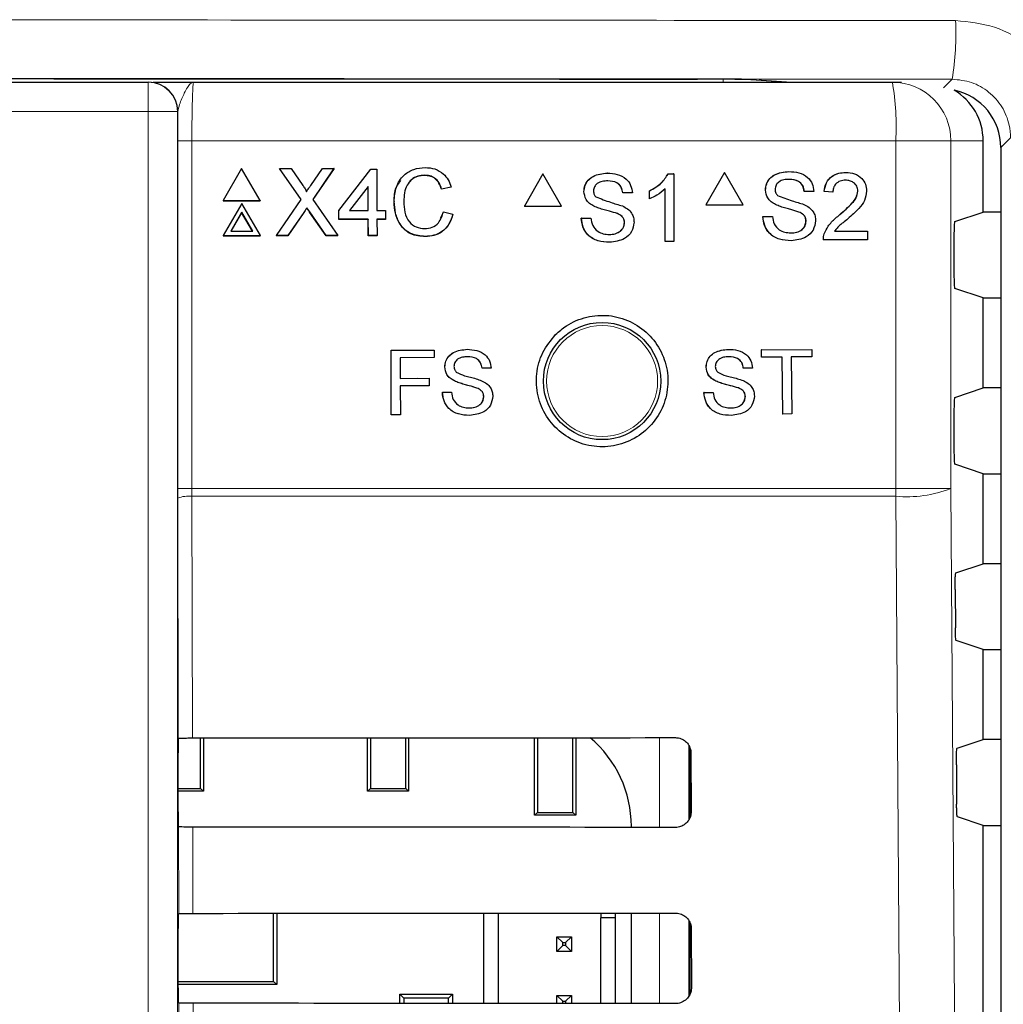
# Model space of a CAD drawing. Header units: millimetres. Extents: x 5 to 418, y 2 to 292.
# Tile 27 of 47: x 82 to 94, y 208 to 219. Entities that reach past the tile are written whole.
import ezdxf

# ---------------------------------------------------------------- set-up
doc = ezdxf.new("R2010")
doc.units = ezdxf.units.MM

msp = doc.modelspace()

# ---------------------------------------------------------------- linework, layer by layer
at = {"color": 7, "linetype": 'Continuous', "lineweight": 25}
for p, q in [((62.9319, 218.4856), (83.9434, 218.4856)), ((83.9434, 218.4856), (83.9468, 218.4856)), ((84.46, 218.4856), (92.4053, 218.4856)), ((90.8566, 218.5116), (91.2557, 218.4856)), ((90.8609, 218.5115), (90.8566, 218.5116)), ((92.4053, 218.4856), (92.5098, 218.4856)), ((93.4376, 217.0073), (93.4376, 217.8189)), ((93.6388, 217.7417), (93.6388, 148.3058)), ((85.0054, 217.5054), (84.7949, 217.1399)), ((85.218, 217.1399), (85.0054, 217.5054)), ((85.4373, 217.5054), (85.4361, 217.5028)), ((85.6822, 217.1523), (85.4373, 217.5054)), ((85.4373, 217.5054), (85.5674, 217.5054)), ((85.6807, 217.1501), (85.4441, 217.4912)), ((85.5674, 217.5054), (85.7017, 217.3119)), ((85.7915, 217.3117), (85.9241, 217.5054)), ((86.0561, 217.5054), (85.8133, 217.1511)), ((86.0442, 217.4872), (85.8136, 217.1507)), ((85.9241, 217.5054), (86.0561, 217.5054)), ((86.0561, 217.5054), (86.0549, 217.5028)), ((86.1119, 217.0253), (86.4739, 217.4956)), ((86.4739, 217.4956), (86.5426, 217.4956)), ((86.5426, 217.4956), (86.544, 217.0253)), ((89.1643, 217.4511), (89.1628, 217.4511)), ((90.497, 217.459), (90.2856, 217.0923)), ((90.497, 217.459), (90.4952, 217.459)), ((90.7084, 217.0923), (90.497, 217.459)), ((91.229, 217.4688), (91.2273, 217.4688)), ((91.8761, 217.459), (91.8743, 217.459)), ((87.087, 217.427), (87.0858, 217.4243)), ((88.4321, 217.4413), (88.2206, 217.0746)), ((88.4321, 217.4413), (88.4305, 217.4413)), ((88.6435, 217.0746), (88.4321, 217.4413)), ((89.8564, 217.4413), (89.8548, 217.4413)), ((89.8564, 217.4413), (89.9196, 217.4413)), ((89.9196, 217.4413), (89.918, 217.4413)), ((89.9196, 217.4413), (89.9196, 216.6746)), ((86.445, 217.3005), (86.2331, 217.0253)), ((86.4437, 217.2979), (86.2339, 217.0253)), ((86.445, 217.3005), (86.4437, 217.2979)), ((86.4446, 217.0253), (86.4437, 217.2979)), ((86.4458, 217.0253), (86.445, 217.3005)), ((87.3867, 217.2904), (87.2787, 217.2673)), ((87.28, 217.2699), (87.2787, 217.2673)), ((87.3879, 217.293), (87.28, 217.2699)), ((87.3879, 217.293), (87.3867, 217.2904)), ((88.8985, 217.2412), (88.897, 217.2412)), ((89.3403, 217.2251), (89.3388, 217.2251)), ((89.4483, 217.2251), (89.3403, 217.2251)), ((89.6447, 217.2496), (89.6431, 217.2496)), ((89.6447, 217.159), (89.6447, 217.2496)), ((89.8214, 216.6746), (89.8214, 217.2721)), ((90.9633, 217.2589), (90.9616, 217.2589)), ((91.4049, 217.2427), (91.4032, 217.2427)), ((91.5129, 217.2427), (91.4049, 217.2427)), ((91.6307, 217.2427), (91.629, 217.2427)), ((91.7288, 217.2329), (91.6307, 217.2427)), ((91.7288, 217.2329), (91.7271, 217.2329)), ((92.0135, 217.2464), (92.0117, 217.2464)), ((84.7949, 217.1399), (84.7937, 217.1372)), ((84.7937, 217.1372), (85.2168, 217.1372)), ((84.7949, 217.1399), (85.218, 217.1399)), ((85.0066, 217.1066), (84.7961, 216.7411)), ((85.2192, 216.7411), (85.0066, 217.1066)), ((85.218, 217.1399), (85.2168, 217.1372)), ((85.4003, 216.7411), (85.6822, 217.1523)), ((85.8133, 217.1511), (86.0977, 216.7411)), ((86.7402, 217.1289), (86.7389, 217.1263)), ((89.6447, 217.159), (89.6431, 217.159)), ((85.0069, 217.007), (84.8825, 216.791)), ((85.0056, 217.0043), (84.8828, 216.791)), ((85.0069, 217.007), (85.0056, 217.0043)), ((85.1297, 216.791), (85.0056, 217.0043)), ((85.1325, 216.791), (85.0069, 217.007)), ((85.7113, 217.0015), (85.5309, 216.7385)), ((85.7126, 217.0042), (85.5321, 216.7411)), ((85.7485, 217.0567), (85.7472, 217.054)), ((85.9661, 216.7385), (85.7788, 217.0085)), ((85.9674, 216.7411), (85.7801, 217.0112)), ((86.1119, 217.0253), (86.1106, 217.0226)), ((86.1109, 216.9246), (86.1106, 217.0226)), ((86.1121, 216.9273), (86.1119, 217.0253)), ((86.2331, 217.0253), (86.4458, 217.0253)), ((86.544, 217.0253), (86.6423, 217.0253)), ((86.6423, 217.0253), (86.6425, 216.9273)), ((87.267, 216.9383), (87.2991, 217.0082)), ((87.3004, 217.0109), (87.2991, 217.0082)), ((87.3004, 217.0109), (87.4085, 216.9858)), ((88.2206, 217.0746), (88.219, 217.0746)), ((88.2206, 217.0746), (88.6435, 217.0746)), ((89.0115, 217.0755), (89.01, 217.0755)), ((90.2856, 217.0923), (90.2838, 217.0923)), ((90.2856, 217.0923), (90.7084, 217.0923)), ((91.0763, 217.0932), (91.0746, 217.0932)), ((91.343, 217.0082), (91.3413, 217.0082)), ((93.1143, 216.8996), (93.4376, 217.0073)), ((93.6388, 217.0073), (93.4376, 217.0073)), ((86.1121, 216.9273), (86.1109, 216.9246)), ((86.4449, 216.9246), (86.1109, 216.9246)), ((86.4461, 216.9273), (86.1121, 216.9273)), ((86.4461, 216.9273), (86.4449, 216.9246)), ((86.4454, 216.7385), (86.4449, 216.9246)), ((86.4467, 216.7411), (86.4461, 216.9273)), ((86.6425, 216.9273), (86.5443, 216.9273)), ((86.5443, 216.9273), (86.5449, 216.7411)), ((86.6413, 216.9246), (86.5443, 216.9246)), ((86.6425, 216.9273), (86.6413, 216.9246)), ((88.869, 216.94), (88.8675, 216.94)), ((88.869, 216.94), (88.977, 216.94)), ((88.977, 216.94), (88.9755, 216.94)), ((89.2783, 216.9905), (89.2768, 216.9905)), ((89.3599, 216.887), (89.3584, 216.887)), ((90.9338, 216.9577), (90.9321, 216.9577)), ((90.9338, 216.9577), (91.0418, 216.9577)), ((91.4246, 216.9047), (91.4229, 216.9047)), ((91.8077, 216.979), (91.8059, 216.979)), ((84.8825, 216.791), (85.1325, 216.791)), ((91.7469, 216.7906), (92.1214, 216.7906)), ((92.1214, 216.7906), (92.1214, 216.6923)), ((84.7961, 216.7411), (84.7949, 216.7385)), ((84.7949, 216.7385), (85.218, 216.7385)), ((84.7961, 216.7411), (85.2192, 216.7411)), ((85.2192, 216.7411), (85.218, 216.7385)), ((85.4003, 216.7411), (85.399, 216.7385)), ((85.5309, 216.7385), (85.399, 216.7385)), ((85.5321, 216.7411), (85.4003, 216.7411)), ((85.5321, 216.7411), (85.5309, 216.7385)), ((85.9674, 216.7411), (85.9661, 216.7385)), ((86.0964, 216.7385), (85.9661, 216.7385)), ((86.0977, 216.7411), (85.9674, 216.7411)), ((86.0977, 216.7411), (86.0964, 216.7385)), ((86.4467, 216.7411), (86.4454, 216.7385)), ((86.5436, 216.7385), (86.4454, 216.7385)), ((86.5449, 216.7411), (86.4467, 216.7411)), ((86.5449, 216.7411), (86.5436, 216.7385)), ((87.0965, 216.7314), (87.0952, 216.7287)), ((89.1898, 216.6648), (89.1883, 216.6648)), ((89.8214, 216.6746), (89.8199, 216.6746)), ((89.9196, 216.6746), (89.8214, 216.6746)), ((91.2545, 216.6825), (91.2528, 216.6825)), ((91.6209, 216.6923), (91.6192, 216.6923)), ((92.1214, 216.6923), (91.6209, 216.6923)), ((91.6312, 216.7605), (91.6294, 216.7605)), ((93.1057, 216.7329), (93.1057, 216.3049)), ((93.4376, 216.0306), (93.1143, 216.1382)), ((93.4376, 215.0073), (93.4376, 216.0306)), ((93.4376, 216.0306), (93.6388, 216.0306)), ((86.7051, 215.4357), (87.1936, 215.4366)), ((86.7058, 215.4357), (86.7051, 215.4357)), ((86.7064, 214.7024), (86.7051, 215.4357)), ((86.7058, 215.4357), (87.1943, 215.4366)), ((86.7071, 214.7024), (86.7058, 215.4357)), ((87.1943, 215.4366), (87.1936, 215.4366)), ((87.1943, 215.4366), (87.1944, 215.352)), ((87.5707, 215.4467), (87.57, 215.4467)), ((90.5409, 215.4464), (90.54, 215.4464)), ((90.9158, 215.4407), (90.9149, 215.4407)), ((90.9158, 215.4407), (91.4885, 215.4464)), ((90.9166, 215.3561), (90.9158, 215.4407)), ((91.4885, 215.4464), (91.4876, 215.4464)), ((91.4885, 215.4464), (91.4893, 215.3618)), ((87.1944, 215.352), (86.8093, 215.3513)), ((86.8093, 215.3513), (86.8097, 215.1163)), ((90.9166, 215.3561), (90.9158, 215.3561)), ((91.1513, 215.3584), (90.9166, 215.3561)), ((91.1577, 214.7098), (91.1513, 215.3584)), ((91.4893, 215.3618), (91.2546, 215.3595)), ((91.2546, 215.3595), (91.261, 214.7108)), ((87.3167, 215.2454), (87.316, 215.2454)), ((87.7395, 215.2307), (87.7388, 215.2307)), ((87.8428, 215.2309), (87.7395, 215.2307)), ((90.2887, 215.2431), (90.2878, 215.2431)), ((90.7113, 215.2318), (90.7104, 215.2319)), ((90.8146, 215.2329), (90.7113, 215.2318)), ((86.8097, 215.1163), (87.1385, 215.1168)), ((86.8097, 215.1163), (87.0097, 215.1166)), ((87.1385, 215.1168), (87.1378, 215.1169)), ((87.1385, 215.1168), (87.1386, 215.0322)), ((87.1386, 215.0322), (86.8098, 215.0316)), ((86.8098, 215.0316), (86.8104, 214.7026)), ((87.4252, 215.0871), (87.4245, 215.0871)), ((87.6805, 215.0063), (87.6799, 215.0063)), ((90.3983, 215.0856), (90.3975, 215.0857)), ((90.6542, 215.0069), (90.6534, 215.007)), ((93.1143, 214.8996), (93.4376, 215.0073)), ((93.6388, 215.0073), (93.4376, 215.0073)), ((87.289, 214.9573), (87.2884, 214.9573)), ((87.289, 214.9573), (87.3924, 214.9575)), ((87.3924, 214.9575), (87.3917, 214.9575)), ((87.7588, 214.9074), (87.7581, 214.9074)), ((90.2625, 214.9547), (90.3059, 214.9552)), ((90.2633, 214.9547), (90.2625, 214.9547)), ((90.2633, 214.9547), (90.3666, 214.9558)), ((90.3666, 214.9558), (90.3657, 214.9558)), ((90.7332, 214.9087), (90.7324, 214.9087)), ((86.7071, 214.7024), (86.7064, 214.7024)), ((86.8104, 214.7026), (86.7071, 214.7024)), ((91.1577, 214.7098), (91.1569, 214.7098)), ((91.261, 214.7108), (91.1577, 214.7098)), ((93.1057, 214.7329), (93.1057, 214.3049)), ((93.4376, 214.0306), (93.1143, 214.1382)), ((93.4376, 213.0073), (93.4376, 214.0306)), ((93.4376, 214.0306), (93.6388, 214.0306)), ((84.279, 213.7528), (84.2788, 213.8633)), ((93.127, 212.9038), (93.4376, 213.0073)), ((93.6388, 213.0073), (93.4376, 213.0073)), ((93.1185, 212.7151), (93.1216, 212.2775)), ((93.4376, 212.0306), (93.1301, 212.133)), ((93.4376, 211.0073), (93.4376, 212.0306)), ((93.4376, 212.0306), (93.6388, 212.0306)), ((84.2854, 211.0216), (84.2856, 211.0218)), ((84.5386, 210.4512), (84.5386, 211.0246)), ((84.571, 211.0246), (84.571, 210.4189)), ((86.4376, 210.4189), (86.4376, 211.0258)), ((86.47, 211.0258), (86.47, 210.4512)), ((86.872, 210.4512), (86.872, 211.0261)), ((86.9043, 211.0261), (86.9043, 210.4189)), ((88.3376, 210.1456), (88.3376, 211.0272)), ((88.3699, 211.0272), (88.3699, 210.1779)), ((88.772, 210.1779), (88.772, 211.0275)), ((88.8043, 211.0276), (88.8043, 210.1456)), ((93.1411, 210.9085), (93.4376, 211.0073)), ((93.6388, 211.0073), (93.4376, 211.0073)), ((84.2826, 210.1827), (84.2826, 210.8551)), ((90.1043, 210.1291), (90.1043, 210.903)), ((90.1144, 210.8522), (90.116, 210.1856)), ((93.1325, 210.7198), (93.1357, 210.2728)), ((84.2826, 210.4512), (84.5386, 210.4512)), ((84.571, 210.4189), (84.2826, 210.4189)), ((84.5386, 210.4512), (84.571, 210.4189)), ((86.4376, 210.4189), (86.47, 210.4512)), ((86.9043, 210.4189), (86.4376, 210.4189)), ((86.47, 210.4512), (86.872, 210.4512)), ((86.872, 210.4512), (86.9043, 210.4189)), ((88.3376, 210.1456), (88.3699, 210.1779)), ((88.3699, 210.1779), (88.772, 210.1779)), ((88.772, 210.1779), (88.8043, 210.1456)), ((88.8043, 210.1456), (88.3376, 210.1456)), ((93.4376, 210.0306), (93.1442, 210.1283)), ((84.2877, 210.0138), (84.2855, 210.0161)), ((89.437, 210.0074), (89.437, 210.0189)), ((93.4376, 205.0073), (93.4376, 210.0306)), ((93.4376, 210.0306), (93.6388, 210.0306)), ((84.2855, 209.0218), (84.29, 209.0263)), ((85.369, 208.2542), (85.369, 209.0298)), ((85.4043, 209.0298), (85.4043, 208.2189)), ((87.7566, 209.0314), (87.7566, 208.004)), ((87.9232, 209.0315), (87.9232, 208.0039)), ((89.0899, 209.0325), (89.0899, 208.9797)), ((89.2566, 208.9797), (89.0899, 208.9797)), ((89.0899, 208.003), (89.0899, 208.9797)), ((89.2566, 208.9797), (89.2566, 209.0326)), ((89.2566, 208.0028), (89.2566, 208.9797)), ((89.437, 208.0027), (89.437, 209.0327)), ((84.2826, 208.1827), (84.2826, 208.8551)), ((90.1043, 208.1139), (90.1043, 208.921)), ((90.1191, 208.8522), (90.1207, 208.1856)), ((88.5899, 208.5963), (88.5899, 208.763)), ((88.5899, 208.763), (88.6566, 208.6963)), ((88.5899, 208.763), (88.7566, 208.763)), ((88.7566, 208.763), (88.6899, 208.6963)), ((88.7566, 208.763), (88.7566, 208.5963)), ((88.5899, 208.5963), (88.6566, 208.663)), ((88.7566, 208.5963), (88.5899, 208.5963)), ((88.6566, 208.663), (88.6566, 208.6963)), ((88.6566, 208.6963), (88.6899, 208.6963)), ((88.6899, 208.663), (88.6566, 208.663)), ((88.6899, 208.6963), (88.6899, 208.663)), ((88.7566, 208.5963), (88.6899, 208.663)), ((84.2826, 208.2542), (85.369, 208.2542)), ((85.4043, 208.2189), (84.2826, 208.2189)), ((85.4043, 208.2189), (85.369, 208.2542)), ((86.8513, 208.0636), (86.8043, 208.1106)), ((86.8043, 208.1106), (87.4043, 208.1106)), ((86.8043, 208.0047), (86.8043, 208.1106)), ((86.8513, 208.0636), (86.8513, 208.0047)), ((87.3573, 208.0636), (86.8513, 208.0636)), ((87.4043, 208.1106), (87.3573, 208.0636)), ((87.3573, 208.0043), (87.3573, 208.0636)), ((87.4043, 208.1106), (87.4043, 208.0043)), ((88.5899, 208.0034), (88.5899, 208.0963)), ((88.5899, 208.0963), (88.6566, 208.0297)), ((88.5899, 208.0963), (88.7566, 208.0963)), ((88.7566, 208.0963), (88.6899, 208.0297)), ((88.7566, 208.0963), (88.7566, 208.0032)), ((84.2924, 208.0091), (84.2855, 208.0161)), ((88.6566, 208.0033), (88.6566, 208.0297)), ((88.6566, 208.0297), (88.6899, 208.0297)), ((88.6899, 208.0297), (88.6899, 208.0033))]:
    msp.add_line(p, q, dxfattribs=at)
at = {"color": 7, "linetype": 'Continuous', "lineweight": 18}
for p, q in [((83.9434, 218.4856), (83.9434, 218.1522)), ((90.4823, 218.5196), (90.4823, 218.4856)), ((90.8609, 218.5115), (91.258, 218.4856)), ((92.9859, 218.4219), (93.0841, 218.5201)), ((83.9434, 218.1522), (62.9319, 218.1522)), ((83.9434, 190.2628), (83.9434, 218.1522)), ((84.2767, 218.1522), (83.9434, 218.1522)), ((84.2767, 218.1522), (84.2767, 190.2628)), ((84.2801, 218.1522), (84.2767, 218.1522)), ((84.2788, 213.8633), (84.2788, 217.8189)), ((84.2788, 217.8189), (84.44, 217.8189)), ((84.44, 217.8189), (84.44, 213.8633)), ((92.4434, 217.8189), (84.44, 217.8189)), ((92.4434, 213.8633), (92.4434, 217.8189)), ((93.0711, 217.8189), (92.4434, 217.8189)), ((93.0711, 217.8189), (93.0711, 213.8633)), ((93.4376, 217.8189), (93.0711, 217.8189)), ((93.7492, 217.8521), (93.6388, 217.7417)), ((85.7126, 217.0042), (85.7113, 217.0015)), ((85.7801, 217.0112), (85.7788, 217.0085)), ((84.2788, 213.8633), (84.44, 213.8633)), ((84.44, 213.8633), (84.4402, 213.7749)), ((84.44, 213.8633), (92.4434, 213.8633)), ((93.0711, 213.8633), (92.4434, 213.8633)), ((84.2854, 211.0216), (84.279, 213.7528)), ((84.4402, 213.7749), (84.4466, 211.0245)), ((92.443, 213.7749), (84.4402, 213.7749)), ((89.7564, 210.0071), (89.7564, 211.0283)), ((90.0896, 210.9384), (90.0896, 210.0949)), ((84.29, 209.0263), (84.2877, 210.0138)), ((84.4489, 210.0109), (84.4512, 209.0292)), ((89.7564, 208.0024), (89.7564, 209.033)), ((90.0896, 208.9464), (90.0896, 208.0871)), ((84.2947, 207.031), (84.2924, 208.0091)), ((84.4536, 208.0062), (84.4559, 207.0339))]:
    msp.add_line(p, q, dxfattribs=at)
at = {"color": 7, "linetype": 'Continuous', "lineweight": 18, "flags": 128}
for points in [[(93.0711, 213.8633), (93.1542, 202.0653), (93.2373, 190.2756)], [(92.6099, 190.1872), (92.6005, 191.5086), (92.5632, 196.7943), (92.443, 213.7749)]]:
    msp.add_lwpolyline(points, dxfattribs=at)
at = {"color": 7, "linetype": 'Continuous', "lineweight": 25}
msp.add_circle((89.1043, 215.0856), 0.6667, dxfattribs=at)
at = {"color": 7, "linetype": 'Continuous', "lineweight": 18}
msp.add_circle((89.1043, 215.0856), 0.6316, dxfattribs=at)
for centre, radius, start, end in [((90.1527, 219.0275), 2.975, 350.17963, 3.06643), ((83.9434, 218.1523), 0.3333, 359.99564, 89.99564), ((89.4918, 217.985), 2.9563, 356.77862, 9.748), ((92.4049, 217.8194), 0.6662, 359.96074, 89.96069), ((80.8431, 213.8632), 11.6003, 359.56407, 0.00076), ((92.5695, 215.1517), 1.3826, 264.75278, 291.27288), ((84.4033, 213.4452), 0.3317, 83.61302, 112.00331)]:
    msp.add_arc(centre, radius, start, end, dxfattribs=at)
at = {"color": 7, "linetype": 'Continuous', "lineweight": 25}
for centre, radius, start, end in [((83.9467, 218.1523), 0.3333, 359.99564, 89.99564), ((88.1153, 210.0189), 1.3217, 0, 49.75074)]:
    msp.add_arc(centre, radius, start, end, dxfattribs=at)
for centre, major_axis, ratio, start_param, end_param in [((90.1525, 218.5081), (0.7333, 0), 0.0174551, 0.2617994, 1.5204912), ((92.77, 217.8189), (-0.6676, 0), 0.9986295, 3.1415927, 4.1835761), ((92.972, 217.7415), (0.4716, 0.4716), 0.9996346, 5.4979394, 6.8651639), ((93.1144, 216.7329), (0, 0.1667), 0.0524078, 0.0174533, 1.5707963), ((93.1144, 216.3049), (0, 0.1667), 0.0524078, 1.5707963, 3.1241394), ((93.1144, 214.7329), (0, 0.1667), 0.0524078, 0.0174533, 1.5707963), ((93.1144, 214.3049), (0, 0.1667), 0.0524078, 1.5707963, 3.1241394), ((84.2855, 210.8551), (0, 0.1667), 0.0174551, 0.0529039, 1.5707963), ((73.4376, 216.8468), (333.7376, 0), 0.0174551, 4.7453818, 4.7618492), ((84.2855, 210.1827), (0, 0.1667), 0.0174551, 1.5707963, 3.1241394), ((73.4376, 204.2182), (332.0478, 0), 0.0174551, 1.5210842, 1.5376284), ((84.2855, 208.8551), (0, 0.1667), 0.0174551, 0.0174533, 1.5707963), ((73.4376, 214.8468), (333.47, 0), 0.0174551, 4.7454223, 4.7618889), ((84.2855, 208.1827), (0, 0.1667), 0.0174551, 1.5707963, 3.1241394), ((73.4376, 202.2182), (331.7802, 0), 0.0174551, 1.5210441, 1.5375875)]:
    msp.add_ellipse(centre, major_axis=major_axis, ratio=ratio, start_param=start_param, end_param=end_param, dxfattribs=at)
at = {"color": 7, "linetype": 'Continuous', "lineweight": 18}
for points, knots in [([(53.7519, 219.1866), (56.4366, 219.1891), (61.8076, 219.1939), (69.9928, 219.197), (78.3007, 219.1967), (86.0524, 219.1932), (90.9908, 219.1886), (93.1234, 219.1867)], [0, 0, 0, 0, 0.2047211, 0.4095618, 0.6233946, 0.8373635, 1, 1, 1, 1]), ([(94.4578, 217.8521), (94.4514, 217.9497), (94.4353, 218.1969), (94.276, 218.5719), (93.9741, 218.9112), (93.574, 219.1419), (93.2736, 219.1717), (93.1234, 219.1867)], [0, 0, 0, 0, 0.1399457, 0.354707, 0.569707, 0.7848075, 1, 1, 1, 1]), ([(93.0841, 218.5201), (90.9557, 218.5221), (86.029, 218.5267), (78.2928, 218.5302), (70.0031, 218.5304), (61.8324, 218.5274), (56.4721, 218.5225), (53.7912, 218.5201)], [0, 0, 0, 0, 0.16263525, 0.37646824, 0.59043751, 0.79515907, 1, 1, 1, 1]), ([(84.46, 218.4856), (84.4598, 218.4856), (84.4472, 218.4855), (84.4127, 218.4686), (84.3608, 218.3793), (84.2995, 218.2472), (84.2855, 218.1787), (84.2801, 218.1522)], [0, 0, 0, 0, 0.003577, 0.2011615, 0.5475944, 0.8255022, 1, 1, 1, 1]), ([(84.46, 218.4856), (84.4586, 218.4823), (84.4548, 218.4741), (84.4492, 218.394), (84.4441, 218.2432), (84.4406, 218.0436), (84.4402, 217.8938), (84.44, 217.8189)], [0, 0, 0, 0, 0.1421486, 0.3569338, 0.5714134, 0.7857204, 1, 1, 1, 1]), ([(93.0841, 218.5201), (93.159, 218.5126), (93.3088, 218.4975), (93.5082, 218.382), (93.6587, 218.2123), (93.738, 218.0246), (93.7461, 217.9009), (93.7492, 217.8521)], [0, 0, 0, 0, 0.2151162, 0.4302859, 0.6453841, 0.860145, 1, 1, 1, 1])]:
    msp.add_open_spline(points, degree=3, knots=knots, dxfattribs=at)
at = {"color": 7, "linetype": 'Continuous', "lineweight": 25}
for points, knots in [([(56.6858, 218.5209), (59.4791, 218.523), (65.0675, 218.5272), (73.45, 218.5288), (81.8272, 218.5272), (87.4014, 218.523), (90.1894, 218.5209)], [0, 0, 0, 0, 0.2502372, 0.500633, 0.7502376, 1, 1, 1, 1]), ([(83.9982, 218.4856), (83.9996, 218.4856), (84.0208, 218.4856), (84.1839, 218.4856), (84.3543, 218.4856), (84.4594, 218.4856), (84.46, 218.4856)], [0, 0, 0, 0, 0.0281125, 0.4330127, 0.9963556, 1, 1, 1, 1]), ([(84.2788, 217.8189), (84.279, 217.9129), (84.2792, 218.0277), (84.2799, 218.1331), (84.2801, 218.1522)], [0, 0, 0, 0, 0.818315, 1, 1, 1, 1]), ([(86.7402, 217.1289), (86.7441, 217.1841), (86.752, 217.294), (86.837, 217.4292), (86.9621, 217.5032), (87.0487, 217.5112), (87.092, 217.5152)], [0, 0, 0, 0, 0.2804925, 0.5595697, 0.7796153, 1, 1, 1, 1]), ([(87.092, 217.5152), (87.1295, 217.5124), (87.2045, 217.5069), (87.2967, 217.4516), (87.3584, 217.3763), (87.3781, 217.3208), (87.3879, 217.293)], [0, 0, 0, 0, 0.2800806, 0.5594487, 0.7795488, 1, 1, 1, 1]), ([(88.8969, 217.2412), (88.8995, 217.2648), (88.9046, 217.3121), (88.9428, 217.374), (89.0257, 217.438), (89.1063, 217.4457), (89.1628, 217.4511)], [0, 0, 0, 0, 0.1870287, 0.3741238, 0.5611402, 1, 1, 1, 1]), ([(88.8985, 217.2412), (88.9011, 217.2648), (88.9062, 217.3121), (88.9444, 217.374), (89.0273, 217.438), (89.1079, 217.4457), (89.1643, 217.4511)], [0, 0, 0, 0, 0.1870287, 0.3741238, 0.5611402, 1, 1, 1, 1]), ([(89.1643, 217.4511), (89.2023, 217.4487), (89.278, 217.444), (89.376, 217.3958), (89.436, 217.3143), (89.4442, 217.2548), (89.4483, 217.2251)], [0, 0, 0, 0, 0.2807972, 0.5601508, 0.7798767, 1, 1, 1, 1]), ([(90.9615, 217.2589), (90.9641, 217.2825), (90.9692, 217.3297), (91.0074, 217.3917), (91.0903, 217.4556), (91.1708, 217.4634), (91.2273, 217.4688)], [0, 0, 0, 0, 0.1870287, 0.3741238, 0.5611402, 1, 1, 1, 1]), ([(90.9633, 217.2589), (90.9658, 217.2825), (90.971, 217.3297), (91.0091, 217.3917), (91.092, 217.4556), (91.1726, 217.4634), (91.229, 217.4688)], [0, 0, 0, 0, 0.1870287, 0.3741238, 0.5611402, 1, 1, 1, 1]), ([(91.229, 217.4688), (91.267, 217.4664), (91.3427, 217.4617), (91.4406, 217.4135), (91.5006, 217.332), (91.5088, 217.2725), (91.5129, 217.2427)], [0, 0, 0, 0, 0.2807972, 0.5601508, 0.7798767, 1, 1, 1, 1]), ([(91.6289, 217.2427), (91.6346, 217.2768), (91.6459, 217.3446), (91.7116, 217.4198), (91.7938, 217.4546), (91.8474, 217.4575), (91.8743, 217.459)], [0, 0, 0, 0, 0.2802352, 0.558893, 0.7791323, 1, 1, 1, 1]), ([(91.6307, 217.2427), (91.6364, 217.2768), (91.6476, 217.3446), (91.7134, 217.4198), (91.7956, 217.4546), (91.8492, 217.4575), (91.8761, 217.459)], [0, 0, 0, 0, 0.2802352, 0.558893, 0.7791323, 1, 1, 1, 1]), ([(91.8761, 217.459), (91.9095, 217.4567), (91.9761, 217.452), (92.0559, 217.3989), (92.1045, 217.326), (92.1093, 217.2736), (92.1116, 217.2473)], [0, 0, 0, 0, 0.2804823, 0.5596436, 0.7797486, 1, 1, 1, 1]), ([(86.7389, 217.1263), (86.7407, 217.1828), (86.7434, 217.2724), (86.7963, 217.3429), (86.8158, 217.3689)], [0, 0, 0, 0, 0.6315766, 1, 1, 1, 1]), ([(87.087, 217.427), (87.06, 217.4251), (87.0059, 217.4214), (86.9337, 217.3804), (86.8596, 217.2865), (86.8529, 217.1941), (86.8482, 217.1294)], [0, 0, 0, 0, 0.1872234, 0.3739058, 0.5607363, 1, 1, 1, 1]), ([(87.0858, 217.4243), (87.059, 217.4223), (87.0055, 217.4182), (86.9437, 217.3874), (86.9213, 217.3564), (86.9146, 217.347)], [0, 0, 0, 0, 0.41262092, 0.82404936, 1, 1, 1, 1]), ([(87.2787, 217.2673), (87.2702, 217.291), (87.2532, 217.3385), (87.2055, 217.3929), (87.1453, 217.4208), (87.1057, 217.4232), (87.0858, 217.4243)], [0, 0, 0, 0, 0.2805533, 0.5597389, 0.7796538, 1, 1, 1, 1]), ([(87.28, 217.2699), (87.2714, 217.2937), (87.2544, 217.3412), (87.2067, 217.3955), (87.1466, 217.4235), (87.1069, 217.4258), (87.087, 217.427)], [0, 0, 0, 0, 0.2805533, 0.55973893, 0.77965382, 1, 1, 1, 1]), ([(89.1686, 217.3627), (89.1478, 217.3619), (89.1062, 217.3604), (89.0509, 217.339), (89.0132, 217.2975), (89.0087, 217.2646), (89.0065, 217.2483)], [0, 0, 0, 0, 0.2812903, 0.5608202, 0.7806803, 1, 1, 1, 1]), ([(89.3387, 217.2251), (89.3346, 217.248), (89.3264, 217.2936), (89.2647, 217.3563), (89.2041, 217.3603), (89.1671, 217.3627)], [0, 0, 0, 0, 0.2810967, 0.5602874, 1, 1, 1, 1]), ([(89.3403, 217.2251), (89.3362, 217.248), (89.328, 217.2936), (89.2662, 217.3563), (89.2057, 217.3603), (89.1686, 217.3627)], [0, 0, 0, 0, 0.2810967, 0.5602874, 1, 1, 1, 1]), ([(89.6431, 217.2496), (89.6909, 217.2767), (89.7761, 217.3249), (89.8308, 217.4058), (89.8548, 217.4413)], [0, 0, 0, 0, 0.5604274, 1, 1, 1, 1]), ([(89.6447, 217.2496), (89.6925, 217.2767), (89.7777, 217.3249), (89.8324, 217.4058), (89.8564, 217.4413)], [0, 0, 0, 0, 0.5604274, 1, 1, 1, 1]), ([(91.2333, 217.3803), (91.2125, 217.3796), (91.1709, 217.3781), (91.1157, 217.3566), (91.078, 217.3151), (91.0735, 217.2823), (91.0712, 217.2659)], [0, 0, 0, 0, 0.28129027, 0.56082021, 0.78068028, 1, 1, 1, 1]), ([(91.4032, 217.2427), (91.3991, 217.2657), (91.3908, 217.3113), (91.3291, 217.374), (91.2686, 217.3779), (91.2316, 217.3803)], [0, 0, 0, 0, 0.28109672, 0.56028736, 1, 1, 1, 1]), ([(91.4049, 217.2427), (91.4008, 217.2657), (91.3926, 217.3113), (91.3309, 217.374), (91.2704, 217.3779), (91.2333, 217.3803)], [0, 0, 0, 0, 0.2810967, 0.5602874, 1, 1, 1, 1]), ([(91.8739, 217.3705), (91.8527, 217.3689), (91.8105, 217.3658), (91.7597, 217.3313), (91.7325, 217.2828), (91.7301, 217.2495), (91.7288, 217.2329)], [0, 0, 0, 0, 0.2804101, 0.559489, 0.7793747, 1, 1, 1, 1]), ([(92.0135, 217.2464), (92.0109, 217.266), (92.0057, 217.3053), (91.966, 217.3463), (91.92, 217.3678), (91.8893, 217.3696), (91.8739, 217.3705)], [0, 0, 0, 0, 0.2790799, 0.5586119, 0.7790431, 1, 1, 1, 1]), ([(85.7017, 217.3119), (85.7103, 217.2989), (85.7224, 217.2807), (85.7372, 217.2569), (85.7402, 217.2449), (85.7417, 217.239)], [0, 0, 0, 0, 0.5612769, 0.7817626, 1, 1, 1, 1]), ([(85.7417, 217.239), (85.7509, 217.2526), (85.7675, 217.2768), (85.7842, 217.3011), (85.7915, 217.3117)], [0, 0, 0, 0, 0.5599999, 1, 1, 1, 1]), ([(89.0115, 217.0755), (88.9943, 217.0852), (88.96, 217.1048), (88.9107, 217.1586), (88.9031, 217.2099), (88.8985, 217.2412)], [0, 0, 0, 0, 0.2814452, 0.5622732, 1, 1, 1, 1]), ([(89.0065, 217.2483), (89.0078, 217.234), (89.0102, 217.2084), (89.0267, 217.1891), (89.0339, 217.1805)], [0, 0, 0, 0, 0.55961689, 1, 1, 1, 1]), ([(89.8214, 217.2721), (89.7911, 217.2468), (89.7368, 217.2016), (89.6728, 217.172), (89.6447, 217.159)], [0, 0, 0, 0, 0.5596859, 1, 1, 1, 1]), ([(91.0763, 217.0932), (91.0591, 217.1029), (91.0247, 217.1224), (90.9755, 217.1763), (90.9679, 217.2276), (90.9633, 217.2589)], [0, 0, 0, 0, 0.2814452, 0.5622732, 1, 1, 1, 1]), ([(91.0712, 217.2659), (91.0726, 217.2516), (91.0749, 217.2261), (91.0914, 217.2067), (91.0987, 217.1982)], [0, 0, 0, 0, 0.5596169, 1, 1, 1, 1]), ([(91.8059, 216.979), (91.8548, 217.021), (91.9229, 217.0793), (91.9982, 217.1705), (92.0072, 217.2212), (92.0117, 217.2464)], [0, 0, 0, 0, 0.5613127, 0.7813859, 1, 1, 1, 1]), ([(91.8077, 216.979), (91.8566, 217.021), (91.9247, 217.0793), (92, 217.1705), (92.009, 217.2212), (92.0135, 217.2464)], [0, 0, 0, 0, 0.5613127, 0.7813859, 1, 1, 1, 1]), ([(92.1116, 217.2473), (92.1065, 217.2107), (92.0961, 217.1373), (92.0138, 217.0312), (91.9427, 216.9702), (91.8992, 216.9328)], [0, 0, 0, 0, 0.2787415, 0.5588337, 1, 1, 1, 1]), ([(87.0952, 216.7287), (87.0378, 216.7329), (86.9233, 216.7413), (86.802, 216.8574), (86.7487, 216.9935), (86.7422, 217.082), (86.7389, 217.1263)], [0, 0, 0, 0, 0.2799551, 0.5580876, 0.7789116, 1, 1, 1, 1]), ([(87.0965, 216.7314), (87.0391, 216.7356), (86.9246, 216.7439), (86.8032, 216.86), (86.75, 216.9962), (86.7434, 217.0847), (86.7402, 217.1289)], [0, 0, 0, 0, 0.2799551, 0.5580876, 0.7789116, 1, 1, 1, 1]), ([(86.8482, 217.1294), (86.8505, 217.0883), (86.855, 217.0065), (86.9, 216.8967), (86.989, 216.8308), (87.0537, 216.8233), (87.0861, 216.8195)], [0, 0, 0, 0, 0.28124501, 0.56071564, 0.78013802, 1, 1, 1, 1]), ([(89.0339, 217.1805), (89.0893, 217.1594), (89.1886, 217.1217), (89.2902, 217.0911), (89.3351, 217.0776)], [0, 0, 0, 0, 0.5583825, 1, 1, 1, 1]), ([(91.0987, 217.1982), (91.1541, 217.1771), (91.2532, 217.1393), (91.3549, 217.1088), (91.3997, 217.0953)], [0, 0, 0, 0, 0.5583825, 1, 1, 1, 1]), ([(85.7472, 217.054), (85.7405, 217.0442), (85.7284, 217.0268), (85.7166, 217.0092), (85.7113, 217.0015)], [0, 0, 0, 0, 0.5600016, 1, 1, 1, 1]), ([(85.7485, 217.0567), (85.7417, 217.0469), (85.7297, 217.0295), (85.7178, 217.0119), (85.7126, 217.0042)], [0, 0, 0, 0, 0.5600016, 1, 1, 1, 1]), ([(85.7788, 217.0085), (85.7729, 217.017), (85.7623, 217.0321), (85.7519, 217.0473), (85.7472, 217.054)], [0, 0, 0, 0, 0.55999976, 1, 1, 1, 1]), ([(85.7801, 217.0112), (85.7742, 217.0197), (85.7636, 217.0348), (85.7531, 217.05), (85.7485, 217.0567)], [0, 0, 0, 0, 0.5599998, 1, 1, 1, 1]), ([(87.0861, 216.8195), (87.1155, 216.8224), (87.1744, 216.8281), (87.2637, 216.8929), (87.2865, 216.9662), (87.3004, 217.0109)], [0, 0, 0, 0, 0.2807112, 0.5609046, 1, 1, 1, 1]), ([(89.2783, 216.9905), (89.2481, 217.0003), (89.1983, 217.0163), (89.1276, 217.0341), (89.0683, 217.0511), (89.0304, 217.0674), (89.0115, 217.0755)], [0, 0, 0, 0, 0.3399393, 0.5600249, 0.7800825, 1, 1, 1, 1]), ([(89.3351, 217.0776), (89.3554, 217.0673), (89.3959, 217.0468), (89.4398, 216.9997), (89.4643, 216.9458), (89.4667, 216.9101), (89.4679, 216.8923)], [0, 0, 0, 0, 0.2803713, 0.5599089, 0.7798589, 1, 1, 1, 1]), ([(91.343, 217.0082), (91.3128, 217.0179), (91.2629, 217.034), (91.1923, 217.0518), (91.133, 217.0688), (91.0952, 217.085), (91.0763, 217.0932)], [0, 0, 0, 0, 0.3399393, 0.5600249, 0.7800825, 1, 1, 1, 1]), ([(91.4228, 216.9047), (91.4216, 216.9179), (91.4191, 216.9444), (91.391, 216.9847), (91.3601, 216.9993), (91.3412, 217.0082)], [0, 0, 0, 0, 0.2800885, 0.5599705, 1, 1, 1, 1]), ([(91.4246, 216.9047), (91.4233, 216.9179), (91.4209, 216.9444), (91.3928, 216.9847), (91.3619, 216.9993), (91.343, 217.0082)], [0, 0, 0, 0, 0.2800885, 0.5599705, 1, 1, 1, 1]), ([(91.3997, 217.0953), (91.42, 217.085), (91.4605, 217.0645), (91.5044, 217.0174), (91.5289, 216.9635), (91.5313, 216.9278), (91.5325, 216.9099)], [0, 0, 0, 0, 0.2803713, 0.5599089, 0.7798589, 1, 1, 1, 1]), ([(87.4073, 216.9831), (87.3947, 216.944), (87.3696, 216.8659), (87.2889, 216.7805), (87.192, 216.735), (87.1275, 216.7308), (87.0952, 216.7287)], [0, 0, 0, 0, 0.2802563, 0.5595462, 0.7795894, 1, 1, 1, 1]), ([(87.4085, 216.9858), (87.3959, 216.9467), (87.3708, 216.8685), (87.2902, 216.7832), (87.1933, 216.7377), (87.1288, 216.7335), (87.0965, 216.7314)], [0, 0, 0, 0, 0.2802563, 0.5595462, 0.7795894, 1, 1, 1, 1]), ([(89.1883, 216.6648), (89.1436, 216.6671), (89.0546, 216.6716), (88.9426, 216.7358), (88.8795, 216.8353), (88.8715, 216.9051), (88.8675, 216.94)], [0, 0, 0, 0, 0.2808135, 0.5595629, 0.7796198, 1, 1, 1, 1]), ([(89.1898, 216.6648), (89.1452, 216.6671), (89.0562, 216.6716), (88.9442, 216.7358), (88.881, 216.8353), (88.873, 216.9051), (88.869, 216.94)], [0, 0, 0, 0, 0.2808135, 0.5595629, 0.7796198, 1, 1, 1, 1]), ([(88.977, 216.94), (88.9814, 216.9108), (88.9901, 216.8525), (89.0468, 216.7888), (89.1163, 216.7581), (89.1621, 216.7549), (89.1851, 216.7533)], [0, 0, 0, 0, 0.28063197, 0.55867442, 0.77919731, 1, 1, 1, 1]), ([(89.1835, 216.7533), (89.2065, 216.7547), (89.2523, 216.7576), (89.3115, 216.7858), (89.3506, 216.833), (89.3558, 216.869), (89.3584, 216.887)], [0, 0, 0, 0, 0.2809172, 0.5608127, 0.7805018, 1, 1, 1, 1]), ([(89.1851, 216.7533), (89.208, 216.7547), (89.2539, 216.7576), (89.3131, 216.7858), (89.3522, 216.833), (89.3573, 216.869), (89.3599, 216.887)], [0, 0, 0, 0, 0.2809172, 0.5608127, 0.7805018, 1, 1, 1, 1]), ([(89.4679, 216.8923), (89.4618, 216.8549), (89.4495, 216.7802), (89.3457, 216.6827), (89.2489, 216.6716), (89.1898, 216.6648)], [0, 0, 0, 0, 0.2799417, 0.5600797, 1, 1, 1, 1]), ([(89.3584, 216.887), (89.3571, 216.9003), (89.3547, 216.9267), (89.3266, 216.967), (89.2957, 216.9816), (89.2768, 216.9905)], [0, 0, 0, 0, 0.2800885, 0.5599705, 1, 1, 1, 1]), ([(89.3599, 216.887), (89.3587, 216.9003), (89.3562, 216.9267), (89.3282, 216.967), (89.2972, 216.9816), (89.2783, 216.9905)], [0, 0, 0, 0, 0.2800885, 0.5599705, 1, 1, 1, 1]), ([(91.2527, 216.6825), (91.2081, 216.6848), (91.1191, 216.6893), (91.0071, 216.7534), (90.944, 216.853), (90.936, 216.9228), (90.932, 216.9577)], [0, 0, 0, 0, 0.2808135, 0.5595629, 0.7796198, 1, 1, 1, 1]), ([(91.2545, 216.6825), (91.2099, 216.6848), (91.1209, 216.6893), (91.0089, 216.7534), (90.9458, 216.853), (90.9378, 216.9228), (90.9338, 216.9577)], [0, 0, 0, 0, 0.2808135, 0.5595629, 0.7796198, 1, 1, 1, 1]), ([(91.0418, 216.9577), (91.0461, 216.9284), (91.0548, 216.8702), (91.1116, 216.8065), (91.181, 216.7757), (91.2268, 216.7725), (91.2497, 216.7709)], [0, 0, 0, 0, 0.28063197, 0.55867442, 0.77919731, 1, 1, 1, 1]), ([(91.248, 216.7709), (91.2709, 216.7724), (91.3168, 216.7753), (91.376, 216.8035), (91.415, 216.8507), (91.4202, 216.8867), (91.4228, 216.9047)], [0, 0, 0, 0, 0.28091717, 0.56081274, 0.7805018, 1, 1, 1, 1]), ([(91.2497, 216.7709), (91.2727, 216.7724), (91.3185, 216.7753), (91.3778, 216.8035), (91.4168, 216.8507), (91.422, 216.8867), (91.4246, 216.9047)], [0, 0, 0, 0, 0.2809172, 0.5608127, 0.7805018, 1, 1, 1, 1]), ([(91.5325, 216.9099), (91.5264, 216.8726), (91.5141, 216.7979), (91.4103, 216.7004), (91.3136, 216.6893), (91.2545, 216.6825)], [0, 0, 0, 0, 0.2799417, 0.5600797, 1, 1, 1, 1]), ([(91.6312, 216.7605), (91.6441, 216.7902), (91.6655, 216.8393), (91.7137, 216.8961), (91.7589, 216.9396), (91.7914, 216.9659), (91.8077, 216.979)], [0, 0, 0, 0, 0.3394111, 0.559525, 0.7797523, 1, 1, 1, 1]), ([(91.8992, 216.9328), (91.881, 216.9177), (91.8509, 216.8929), (91.8094, 216.8579), (91.7748, 216.8273), (91.7562, 216.8028), (91.7469, 216.7906)], [0, 0, 0, 0, 0.3400378, 0.5600628, 0.7800895, 1, 1, 1, 1]), ([(91.6209, 216.6923), (91.6212, 216.7053), (91.6216, 216.7285), (91.6282, 216.7507), (91.6312, 216.7605)], [0, 0, 0, 0, 0.55995634, 1, 1, 1, 1]), ([(88.5758, 215.6139), (88.5223, 215.5486), (88.4152, 215.4181), (88.3482, 215.1688), (88.3622, 214.9144), (88.4609, 214.6783), (88.6318, 214.4883), (88.8561, 214.3653), (89.1085, 214.3236), (89.3607, 214.3678), (89.5841, 214.4931), (89.7534, 214.6853), (89.8493, 214.9226), (89.8613, 215.178), (89.7881, 215.423), (89.6382, 215.6299), (89.4281, 215.7756), (89.1813, 215.8439), (88.9266, 215.8258), (88.718, 215.7394), (88.6154, 215.6488), (88.5758, 215.6139)], [0, 0, 0, 0, 0.0536461, 0.1072936, 0.1609109, 0.214516, 0.2681428, 0.3218172, 0.3755471, 0.429317, 0.4830928, 0.5368351, 0.5905174, 0.6441409, 0.6977353, 0.7513446, 0.8050054, 0.8587291, 0.9124976, 0.966274, 1, 1, 1, 1]), ([(87.316, 215.2454), (87.3184, 215.268), (87.3233, 215.3132), (87.3597, 215.3726), (87.4389, 215.4339), (87.516, 215.4414), (87.57, 215.4467)], [0, 0, 0, 0, 0.1870287, 0.3741238, 0.5611402, 1, 1, 1, 1]), ([(87.3167, 215.2454), (87.3191, 215.268), (87.324, 215.3132), (87.3604, 215.3726), (87.4396, 215.4338), (87.5167, 215.4414), (87.5707, 215.4467)], [0, 0, 0, 0, 0.1870287, 0.3741238, 0.5611402, 1, 1, 1, 1]), ([(87.5707, 215.4467), (87.607, 215.4445), (87.6795, 215.44), (87.7733, 215.3941), (87.8308, 215.3163), (87.8388, 215.2594), (87.8428, 215.2309)], [0, 0, 0, 0, 0.2807972, 0.5601508, 0.7798767, 1, 1, 1, 1]), ([(90.2878, 215.2431), (90.29, 215.2657), (90.2945, 215.3109), (90.3304, 215.3706), (90.4091, 215.4325), (90.4861, 215.4407), (90.54, 215.4464)], [0, 0, 0, 0, 0.1870287, 0.3741238, 0.5611402, 1, 1, 1, 1]), ([(90.2887, 215.2431), (90.2909, 215.2657), (90.2954, 215.3109), (90.3313, 215.3706), (90.41, 215.4325), (90.4869, 215.4407), (90.5409, 215.4464)], [0, 0, 0, 0, 0.1870287, 0.3741238, 0.5611402, 1, 1, 1, 1]), ([(90.5409, 215.4464), (90.5772, 215.4445), (90.6497, 215.4406), (90.7438, 215.3955), (90.8019, 215.3181), (90.8103, 215.2613), (90.8146, 215.2329)], [0, 0, 0, 0, 0.2807972, 0.5601508, 0.7798767, 1, 1, 1, 1]), ([(87.575, 215.3621), (87.555, 215.3613), (87.5153, 215.3598), (87.4624, 215.3392), (87.4264, 215.2994), (87.4222, 215.268), (87.42, 215.2523)], [0, 0, 0, 0, 0.2812903, 0.5608202, 0.7806803, 1, 1, 1, 1]), ([(87.7388, 215.2307), (87.7348, 215.2527), (87.7268, 215.2963), (87.6677, 215.3562), (87.6097, 215.3598), (87.5743, 215.3621)], [0, 0, 0, 0, 0.2810967, 0.5602874, 1, 1, 1, 1]), ([(87.7395, 215.2307), (87.7355, 215.2526), (87.7275, 215.2963), (87.6683, 215.3562), (87.6104, 215.3598), (87.575, 215.3621)], [0, 0, 0, 0, 0.2810967, 0.5602874, 1, 1, 1, 1]), ([(90.5458, 215.3618), (90.5259, 215.3609), (90.4862, 215.3591), (90.4335, 215.338), (90.3978, 215.298), (90.3939, 215.2666), (90.3919, 215.2509)], [0, 0, 0, 0, 0.2812903, 0.5608202, 0.7806803, 1, 1, 1, 1]), ([(90.7104, 215.2319), (90.7063, 215.2537), (90.698, 215.2973), (90.6383, 215.3567), (90.5804, 215.3599), (90.545, 215.3618)], [0, 0, 0, 0, 0.2810967, 0.5602874, 1, 1, 1, 1]), ([(90.7113, 215.2318), (90.7071, 215.2537), (90.6989, 215.2973), (90.6392, 215.3567), (90.5813, 215.3599), (90.5458, 215.3618)], [0, 0, 0, 0, 0.2810967, 0.5602874, 1, 1, 1, 1]), ([(87.4245, 215.0871), (87.408, 215.0964), (87.3751, 215.115), (87.3279, 215.1665), (87.3205, 215.2155), (87.316, 215.2454)], [0, 0, 0, 0, 0.2814452, 0.5622732, 1, 1, 1, 1]), ([(87.4252, 215.0871), (87.4087, 215.0964), (87.3758, 215.115), (87.3286, 215.1664), (87.3212, 215.2155), (87.3167, 215.2454)], [0, 0, 0, 0, 0.2814452, 0.5622732, 1, 1, 1, 1]), ([(87.42, 215.2523), (87.4213, 215.2387), (87.4236, 215.2143), (87.4395, 215.1958), (87.4464, 215.1876)], [0, 0, 0, 0, 0.5596169, 1, 1, 1, 1]), ([(90.3975, 215.0857), (90.3809, 215.0948), (90.3479, 215.1132), (90.3003, 215.1642), (90.2925, 215.2132), (90.2878, 215.2431)], [0, 0, 0, 0, 0.2814452, 0.5622732, 1, 1, 1, 1]), ([(90.3983, 215.0856), (90.3818, 215.0948), (90.3488, 215.1132), (90.3011, 215.1642), (90.2934, 215.2132), (90.2887, 215.2431)], [0, 0, 0, 0, 0.2814452, 0.5622732, 1, 1, 1, 1]), ([(90.3919, 215.2509), (90.3933, 215.2372), (90.3958, 215.2128), (90.4117, 215.1944), (90.4188, 215.1863)], [0, 0, 0, 0, 0.55961689, 1, 1, 1, 1]), ([(87.4464, 215.1876), (87.4774, 215.1722), (87.5286, 215.1467), (87.6064, 215.13), (87.6715, 215.1131), (87.7137, 215.0975), (87.7347, 215.0897)], [0, 0, 0, 0, 0.3384083, 0.5589741, 0.7795351, 1, 1, 1, 1]), ([(87.7347, 215.0897), (87.7541, 215.0799), (87.7929, 215.0603), (87.835, 215.0153), (87.8585, 214.9638), (87.8609, 214.9297), (87.8621, 214.9126)], [0, 0, 0, 0, 0.2803713, 0.5599089, 0.7798589, 1, 1, 1, 1]), ([(90.4188, 215.1863), (90.4499, 215.1712), (90.5012, 215.1461), (90.5791, 215.13), (90.6444, 215.1136), (90.6866, 215.0984), (90.7077, 215.0908)], [0, 0, 0, 0, 0.33840831, 0.55897415, 0.77953514, 1, 1, 1, 1]), ([(90.7077, 215.0908), (90.7272, 215.0811), (90.7661, 215.0619), (90.8085, 215.0172), (90.8325, 214.9659), (90.8351, 214.9318), (90.8365, 214.9147)], [0, 0, 0, 0, 0.2803713, 0.5599089, 0.7798589, 1, 1, 1, 1]), ([(87.6798, 215.0063), (87.6509, 215.0156), (87.6032, 215.0308), (87.5356, 215.0477), (87.4788, 215.0639), (87.4426, 215.0794), (87.4245, 215.0871)], [0, 0, 0, 0, 0.3399393, 0.5600249, 0.7800825, 1, 1, 1, 1]), ([(87.6805, 215.0063), (87.6516, 215.0156), (87.6039, 215.0308), (87.5363, 215.0477), (87.4795, 215.0639), (87.4433, 215.0794), (87.4252, 215.0871)], [0, 0, 0, 0, 0.33993933, 0.56002492, 0.78008245, 1, 1, 1, 1]), ([(87.7581, 214.9074), (87.7569, 214.9201), (87.7545, 214.9454), (87.7276, 214.9839), (87.698, 214.9978), (87.6798, 215.0063)], [0, 0, 0, 0, 0.2800885, 0.5599705, 1, 1, 1, 1]), ([(87.7588, 214.9074), (87.7576, 214.9201), (87.7552, 214.9454), (87.7283, 214.9839), (87.6987, 214.9978), (87.6805, 215.0063)], [0, 0, 0, 0, 0.2800885, 0.5599705, 1, 1, 1, 1]), ([(90.6534, 215.007), (90.6243, 215.016), (90.5766, 215.0308), (90.5088, 215.0472), (90.4519, 215.0629), (90.4156, 215.0781), (90.3975, 215.0857)], [0, 0, 0, 0, 0.3399393, 0.5600249, 0.7800825, 1, 1, 1, 1]), ([(90.6542, 215.0069), (90.6252, 215.016), (90.5774, 215.0308), (90.5097, 215.0472), (90.4528, 215.0629), (90.4165, 215.0781), (90.3983, 215.0856)], [0, 0, 0, 0, 0.3399393, 0.5600249, 0.7800825, 1, 1, 1, 1]), ([(90.7324, 214.9087), (90.7311, 214.9214), (90.7284, 214.9466), (90.7012, 214.9849), (90.6715, 214.9986), (90.6534, 215.007)], [0, 0, 0, 0, 0.2800885, 0.5599705, 1, 1, 1, 1]), ([(90.7332, 214.9087), (90.7319, 214.9213), (90.7293, 214.9466), (90.7021, 214.9849), (90.6724, 214.9986), (90.6542, 215.0069)], [0, 0, 0, 0, 0.2800885, 0.5599705, 1, 1, 1, 1]), ([(87.5957, 214.6946), (87.553, 214.6967), (87.4678, 214.7009), (87.3606, 214.7621), (87.3, 214.8571), (87.2922, 214.9239), (87.2883, 214.9573)], [0, 0, 0, 0, 0.2808135, 0.5595629, 0.7796198, 1, 1, 1, 1]), ([(87.5964, 214.6946), (87.5537, 214.6967), (87.4685, 214.7009), (87.3613, 214.762), (87.3007, 214.8571), (87.2929, 214.9239), (87.289, 214.9573)], [0, 0, 0, 0, 0.2808135, 0.5595629, 0.7796198, 1, 1, 1, 1]), ([(87.3924, 214.9575), (87.3966, 214.9295), (87.405, 214.8738), (87.4594, 214.8129), (87.5259, 214.7837), (87.5698, 214.7807), (87.5917, 214.7792)], [0, 0, 0, 0, 0.280632, 0.5586744, 0.7791973, 1, 1, 1, 1]), ([(87.591, 214.7792), (87.613, 214.7806), (87.6568, 214.7835), (87.7135, 214.8105), (87.7507, 214.8558), (87.7556, 214.8902), (87.7581, 214.9074)], [0, 0, 0, 0, 0.2809172, 0.5608127, 0.7805018, 1, 1, 1, 1]), ([(87.5917, 214.7792), (87.6137, 214.7806), (87.6575, 214.7835), (87.7142, 214.8105), (87.7514, 214.8557), (87.7563, 214.8902), (87.7588, 214.9074)], [0, 0, 0, 0, 0.2809172, 0.5608127, 0.7805018, 1, 1, 1, 1]), ([(87.8621, 214.9126), (87.8563, 214.8769), (87.8447, 214.8054), (87.7455, 214.712), (87.653, 214.7012), (87.5964, 214.6946)], [0, 0, 0, 0, 0.2799417, 0.5600797, 1, 1, 1, 1]), ([(90.5718, 214.6946), (90.5291, 214.6963), (90.4439, 214.6998), (90.3362, 214.7601), (90.2749, 214.8547), (90.2666, 214.9214), (90.2625, 214.9547)], [0, 0, 0, 0, 0.28081353, 0.55956288, 0.77961982, 1, 1, 1, 1]), ([(90.5727, 214.6945), (90.5299, 214.6963), (90.4448, 214.6998), (90.3371, 214.7601), (90.2758, 214.8547), (90.2675, 214.9214), (90.2633, 214.9547)], [0, 0, 0, 0, 0.2808135, 0.5595629, 0.7796198, 1, 1, 1, 1]), ([(90.3666, 214.9558), (90.371, 214.9278), (90.3799, 214.8722), (90.4348, 214.8118), (90.5015, 214.783), (90.5453, 214.7804), (90.5673, 214.7791)], [0, 0, 0, 0, 0.28063197, 0.55867442, 0.77919731, 1, 1, 1, 1]), ([(90.5664, 214.7791), (90.5884, 214.7807), (90.6322, 214.7839), (90.6885, 214.8114), (90.7254, 214.857), (90.7301, 214.8915), (90.7324, 214.9087)], [0, 0, 0, 0, 0.2809172, 0.5608127, 0.7805018, 1, 1, 1, 1]), ([(90.5673, 214.7791), (90.5892, 214.7807), (90.633, 214.7839), (90.6894, 214.8114), (90.7263, 214.857), (90.7309, 214.8915), (90.7332, 214.9087)], [0, 0, 0, 0, 0.28091717, 0.56081274, 0.7805018, 1, 1, 1, 1]), ([(90.8365, 214.9147), (90.831, 214.879), (90.8199, 214.8074), (90.7216, 214.7132), (90.6291, 214.7016), (90.5727, 214.6945)], [0, 0, 0, 0, 0.2799417, 0.5600797, 1, 1, 1, 1]), ([(93.1185, 212.7151), (93.1184, 212.7338), (93.1184, 212.7712), (93.1195, 212.8243), (93.1214, 212.8671), (93.124, 212.8971), (93.126, 212.9016), (93.127, 212.9038)], [0, 0, 0, 0, 0.19838666, 0.39676222, 0.59550734, 0.79531868, 1, 1, 1, 1]), ([(93.1301, 212.133), (93.1291, 212.1352), (93.1271, 212.1395), (93.1245, 212.1694), (93.1226, 212.2127), (93.1218, 212.2519), (93.1216, 212.274), (93.1216, 212.2775)], [0, 0, 0, 0, 0.23926011, 0.47854445, 0.71712502, 0.95427294, 1, 1, 1, 1]), ([(84.2856, 211.0218), (84.2879, 211.0221), (84.293, 211.0227), (84.3218, 211.0235), (84.3652, 211.0242), (84.4097, 211.0245), (84.4375, 211.0245), (84.4466, 211.0245)], [0, 0, 0, 0, 0.2052588, 0.4341811, 0.6624014, 0.8891626, 1, 1, 1, 1]), ([(89.9376, 211.0285), (89.9451, 211.0282), (89.9723, 211.0272), (90.018, 211.0128), (90.0667, 210.9776), (90.1009, 210.9279), (90.1135, 210.8833), (90.1143, 210.8578), (90.1144, 210.8522)], [0, 0, 0, 0, 0.08125279, 0.29342957, 0.50690106, 0.72249036, 0.93968887, 1, 1, 1, 1]), ([(93.1325, 210.7198), (93.1325, 210.7385), (93.1324, 210.7759), (93.1336, 210.829), (93.1355, 210.8718), (93.1381, 210.9018), (93.1401, 210.9063), (93.1411, 210.9085)], [0, 0, 0, 0, 0.198384, 0.3967568, 0.5954998, 0.7953107, 1, 1, 1, 1]), ([(93.1442, 210.1283), (93.1432, 210.1305), (93.1413, 210.1348), (93.1387, 210.1647), (93.1367, 210.208), (93.1359, 210.2472), (93.1357, 210.2693), (93.1357, 210.2728)], [0, 0, 0, 0, 0.239263, 0.4785504, 0.7171327, 0.9542801, 1, 1, 1, 1]), ([(90.116, 210.1856), (90.1157, 210.1776), (90.1146, 210.1496), (90.0996, 210.1027), (90.0631, 210.0536), (90.0124, 210.0197), (89.9679, 210.0078), (89.9429, 210.0071), (89.9376, 210.0069)], [0, 0, 0, 0, 0.0857051, 0.3026079, 0.518156, 0.7315729, 0.9434386, 1, 1, 1, 1]), ([(84.4489, 210.0109), (84.4304, 210.011), (84.3934, 210.011), (84.3447, 210.0116), (84.3084, 210.0123), (84.2905, 210.0131), (84.2884, 210.0136), (84.2877, 210.0138)], [0, 0, 0, 0, 0.2187771, 0.43751, 0.6574786, 0.8798632, 1, 1, 1, 1]), ([(84.29, 209.0263), (84.2922, 209.0267), (84.2966, 209.0273), (84.3265, 209.0282), (84.3698, 209.0288), (84.4143, 209.0292), (84.4421, 209.0292), (84.4512, 209.0292)], [0, 0, 0, 0, 0.2236181, 0.4472597, 0.6702154, 0.8917458, 1, 1, 1, 1]), ([(89.9376, 209.0332), (89.9457, 209.0328), (89.9739, 209.0317), (90.0211, 209.0166), (90.0708, 208.9802), (90.1057, 208.9289), (90.1182, 208.8834), (90.119, 208.8576), (90.1191, 208.8522)], [0, 0, 0, 0, 0.08471943, 0.29692092, 0.51042792, 0.72605262, 0.94327085, 1, 1, 1, 1]), ([(90.1207, 208.1856), (90.1203, 208.1771), (90.1192, 208.148), (90.1034, 208.0997), (90.0656, 208.0494), (90.0135, 208.0149), (89.9681, 208.003), (89.9427, 208.0024), (89.9376, 208.0023)], [0, 0, 0, 0, 0.0890994, 0.30597846, 0.52149298, 0.73487815, 0.94672838, 1, 1, 1, 1]), ([(84.4536, 208.0062), (84.4351, 208.0063), (84.3981, 208.0064), (84.3494, 208.0069), (84.313, 208.0076), (84.2952, 208.0084), (84.2931, 208.0089), (84.2924, 208.0091)], [0, 0, 0, 0, 0.2187831, 0.4375218, 0.6574965, 0.8798873, 1, 1, 1, 1])]:
    msp.add_open_spline(points, degree=3, knots=knots, dxfattribs=at)

doc.saveas('drawing.dxf')
